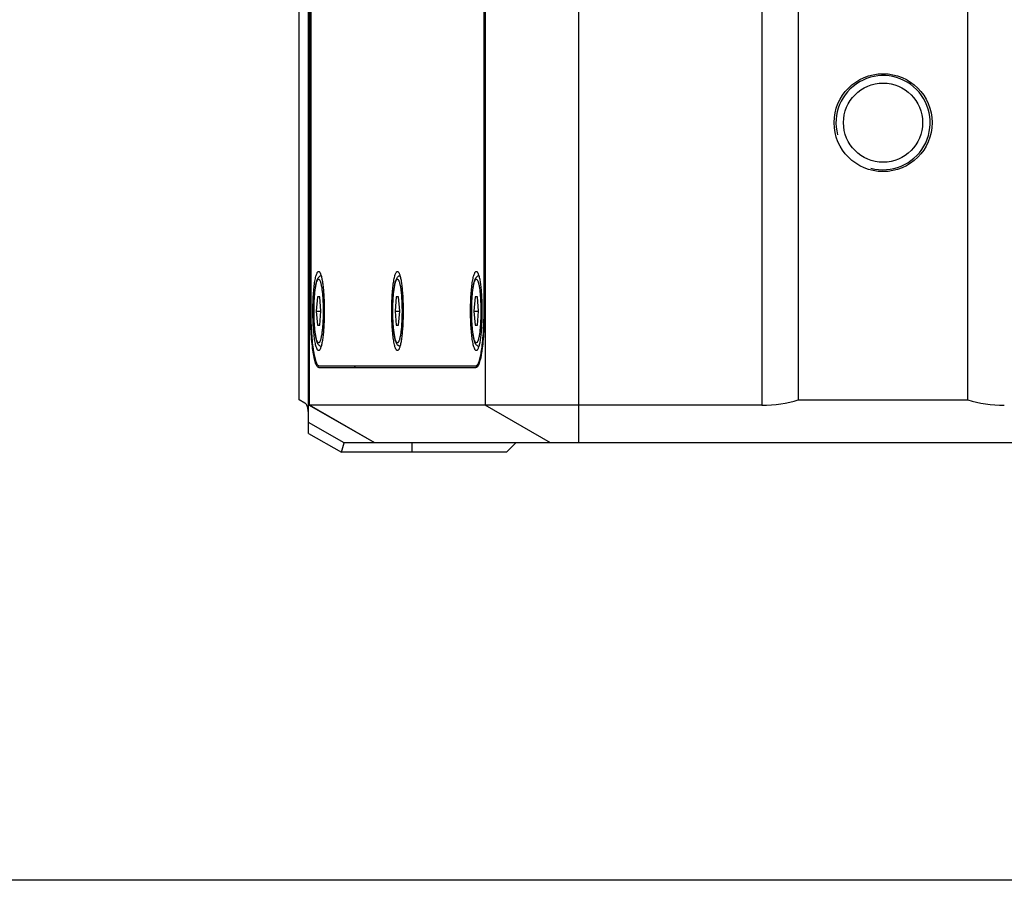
# Model space of a CAD drawing. Header units: millimetres. Extents: x 225 to 441, y -304 to -147.
# Tile 2 of 28: x 284 to 297, y -304 to -293. Entities that reach past the tile are written whole.
import ezdxf

# ---------------------------------------------------------------- set-up
doc = ezdxf.new("R2010")
doc.units = ezdxf.units.MM
doc.header["$LTSCALE"] = 23.1
doc.layers.get('0').update_dxf_attribs({"linetype": 'CONTINUOUS'})
doc.layers.add('00_COMPONENTS', color=7, linetype='CONTINUOUS')

msp = doc.modelspace()

# ---------------------------------------------------------------- linework, layer by layer
msp.add_lwpolyline([(225.4664, -146.6056), (441.0682, -146.6056), (441.0682, -304.3292), (225.4664, -304.3292)], close=True)
at = {"layer": '00_COMPONENTS', "color": 7}
for p, q in [((287.8343, -298.0244), (287.8343, -282.6494)), ((287.7093, -297.953), (287.7093, -283.7744)), ((294.3343, -283.7744), (294.3343, -297.953)), ((296.5843, -297.953), (296.5843, -283.7744)), ((287.8589, -287.2494), (287.8589, -296.7494)), ((287.8625, -287.2494), (287.8625, -296.7494)), ((290.1639, -296.7494), (290.1639, -287.2494)), ((290.1675, -296.7494), (290.1675, -287.2494)), ((287.9512, -296.5869), (287.9357, -296.7744)), ((287.9824, -296.5869), (287.9512, -296.5869)), ((287.9979, -296.7744), (287.9824, -296.5869)), ((288.9976, -296.5869), (288.9821, -296.7744)), ((289.0288, -296.5869), (288.9976, -296.5869)), ((289.0444, -296.7744), (289.0288, -296.5869)), ((290.0441, -296.5869), (290.0285, -296.7744)), ((290.0752, -296.5869), (290.0441, -296.5869)), ((290.0908, -296.7744), (290.0752, -296.5869)), ((287.9357, -296.7744), (287.9512, -296.9619)), ((287.9357, -296.7744), (287.9979, -296.7744)), ((287.9824, -296.9619), (287.9979, -296.7744)), ((288.9821, -296.7744), (288.9976, -296.9619)), ((288.9821, -296.7744), (289.0444, -296.7744)), ((289.0288, -296.9619), (289.0444, -296.7744)), ((290.0285, -296.7744), (290.0441, -296.9619)), ((290.0285, -296.7744), (290.0908, -296.7744)), ((290.0752, -296.9619), (290.0908, -296.7744)), ((287.9512, -296.9619), (287.9824, -296.9619)), ((288.9976, -296.9619), (289.0288, -296.9619)), ((290.0441, -296.9619), (290.0752, -296.9619)), ((287.9704, -297.4994), (290.0841, -297.4994)), ((287.9704, -297.5244), (290.056, -297.5244)), ((287.7831, -297.9951), (287.7093, -297.953)), ((294.3343, -297.953), (296.5843, -297.953)), ((287.8343, -298.3994), (287.8343, -298.0293)), ((293.8502, -298.0244), (287.8354, -298.0244)), ((288.305, -298.5244), (287.8343, -298.2554)), ((287.8343, -298.3994), (288.2718, -298.6494)), ((288.2718, -298.6494), (288.305, -298.5244)), ((310.9593, -298.5244), (288.305, -298.5244)), ((290.4593, -298.6494), (290.5843, -298.5244)), ((290.4593, -298.6494), (288.2718, -298.6494))]:
    msp.add_line(p, q, dxfattribs=at)
at = {"layer": '00_COMPONENTS', "color": 4}
for p, q in [((291.4158, -282.788), (291.4158, -298.5244)), ((287.8473, -298.0244), (287.8473, -283.7744)), ((290.1788, -283.7744), (290.1788, -298.0244)), ((293.8502, -283.7744), (293.8502, -298.0244)), ((287.8589, -296.7494), (287.8625, -296.7494)), ((290.1639, -296.7494), (290.1675, -296.7494)), ((288.7115, -298.5244), (287.8354, -298.0244)), ((288.7132, -298.5244), (287.8473, -298.0244)), ((291.0447, -298.5244), (290.1788, -298.0244)), ((289.2093, -298.6494), (289.2093, -298.5244))]:
    msp.add_line(p, q, dxfattribs=at)
at = {"layer": '00_COMPONENTS', "color": 7}
for radius in [0.65, 0.525]:
    msp.add_circle((295.4593, -294.2744), radius, dxfattribs=at)
at = {"layer": '00_COMPONENTS', "color": 4}
msp.add_arc((295.4593, -294.2744), 0.625, 255, 195, dxfattribs=at)
at = {"layer": '00_COMPONENTS', "color": 7}
for centre, start_param, end_param in [((293.8502, -297.453), -1.5707963, -1.0654358), ((297.0685, -297.453), -2.0761568, -1.5707963)]:
    msp.add_ellipse(centre, major_axis=(1, 0), ratio=0.5714286, start_param=start_param, end_param=end_param, dxfattribs=at)
for points, knots in [([(287.8913, -296.7744), (287.8913, -296.7371), (287.8924, -296.6643), (287.8973, -296.5592), (287.9052, -296.4639), (287.9144, -296.3928), (287.9233, -296.3441), (287.93, -296.3147), (287.9372, -296.2905), (287.9446, -296.2717), (287.9514, -296.2597), (287.9572, -296.2534), (287.9613, -296.2505), (287.9656, -296.2492), (287.9717, -296.2497), (287.9755, -296.2527), (287.9778, -296.255)], [0, 0, 0, 0, 0.2022457, 0.3954138, 0.5708721, 0.7208813, 0.7842942, 0.8390975, 0.8848211, 0.9212186, 0.9484388, 0.9589183, 0.9676825, 0.9753076, 0.9826586, 1, 1, 1, 1]), ([(287.9778, -296.255), (287.9803, -296.2576), (287.9853, -296.2646), (287.9915, -296.2777), (287.9977, -296.2946), (288.0062, -296.3243), (288.0156, -296.3702), (288.0249, -296.4346), (288.0325, -296.5097), (288.0402, -296.6241), (288.0423, -296.7134), (288.0423, -296.7744)], [0, 0, 0, 0, 0.0209159, 0.0482446, 0.0822929, 0.1230571, 0.2239265, 0.3483812, 0.49283, 0.6529203, 1, 1, 1, 1]), ([(288.9377, -296.7744), (288.9377, -296.7371), (288.9388, -296.6643), (288.9437, -296.5592), (288.9516, -296.4639), (288.9608, -296.3928), (288.9697, -296.3441), (288.9765, -296.3147), (288.9836, -296.2905), (288.991, -296.2717), (288.9978, -296.2597), (289.0036, -296.2534), (289.0077, -296.2505), (289.012, -296.2492), (289.0181, -296.2497), (289.022, -296.2527), (289.0242, -296.255)], [0, 0, 0, 0, 0.2022457, 0.3954138, 0.5708721, 0.7208813, 0.7842942, 0.8390975, 0.8848211, 0.9212186, 0.9484388, 0.9589183, 0.9676825, 0.9753076, 0.9826586, 1, 1, 1, 1]), ([(289.0242, -296.255), (289.0268, -296.2576), (289.0317, -296.2646), (289.038, -296.2777), (289.0441, -296.2946), (289.0526, -296.3243), (289.062, -296.3702), (289.0713, -296.4346), (289.0789, -296.5097), (289.0866, -296.6241), (289.0887, -296.7134), (289.0887, -296.7744)], [0, 0, 0, 0, 0.0209159, 0.0482446, 0.0822929, 0.1230571, 0.2239265, 0.3483812, 0.49283, 0.6529203, 1, 1, 1, 1]), ([(289.9841, -296.7744), (289.9841, -296.7371), (289.9852, -296.6643), (289.9901, -296.5592), (289.9981, -296.4639), (290.0072, -296.3928), (290.0161, -296.3441), (290.0229, -296.3147), (290.03, -296.2905), (290.0374, -296.2717), (290.0442, -296.2597), (290.0501, -296.2534), (290.0542, -296.2505), (290.0584, -296.2492), (290.0645, -296.2497), (290.0684, -296.2527), (290.0706, -296.255)], [0, 0, 0, 0, 0.2022457, 0.3954138, 0.5708721, 0.7208813, 0.7842942, 0.8390975, 0.8848211, 0.9212186, 0.9484388, 0.9589183, 0.9676825, 0.9753076, 0.9826586, 1, 1, 1, 1]), ([(290.0706, -296.255), (290.0732, -296.2576), (290.0781, -296.2646), (290.0844, -296.2777), (290.0905, -296.2946), (290.0991, -296.3243), (290.1084, -296.3702), (290.1177, -296.4346), (290.1253, -296.5097), (290.133, -296.6241), (290.1352, -296.7134), (290.1352, -296.7744)], [0, 0, 0, 0, 0.0209159, 0.0482446, 0.0822929, 0.1230571, 0.2239265, 0.3483812, 0.49283, 0.6529203, 1, 1, 1, 1]), ([(287.9999, -297.2463), (287.9914, -297.2435), (287.9769, -297.235), (287.9621, -297.2173), (287.9524, -297.199), (287.9421, -297.1722), (287.9322, -297.1324), (287.9228, -297.0767), (287.9153, -297.0111), (287.9097, -296.9371), (287.9063, -296.8573), (287.9052, -296.7744), (287.9063, -296.6915), (287.9097, -296.6116), (287.9153, -296.5377), (287.9228, -296.4721), (287.9322, -296.4164), (287.9421, -296.3766), (287.9524, -296.3498), (287.9621, -296.3315), (287.974, -296.3174), (287.9872, -296.3077), (287.9954, -296.304), (287.9999, -296.3025)], [0, 0, 0, 0, 0.0268395, 0.0489899, 0.0688505, 0.0890516, 0.1354003, 0.1921599, 0.2590843, 0.3344077, 0.4156523, 0.4999475, 0.5842422, 0.6654854, 0.740806, 0.8077249, 0.8644801, 0.9108223, 0.9310222, 0.9508801, 0.9730283, 0.9858901, 1, 1, 1, 1]), ([(289.0463, -297.2463), (289.0378, -297.2435), (289.0233, -297.235), (289.0086, -297.2173), (288.9988, -297.199), (288.9885, -297.1722), (288.9786, -297.1324), (288.9692, -297.0767), (288.9617, -297.0111), (288.9562, -296.9371), (288.9527, -296.8573), (288.9516, -296.7744), (288.9527, -296.6915), (288.9562, -296.6116), (288.9617, -296.5377), (288.9692, -296.4721), (288.9786, -296.4164), (288.9885, -296.3766), (288.9988, -296.3498), (289.0085, -296.3315), (289.0204, -296.3174), (289.0336, -296.3077), (289.0418, -296.304), (289.0463, -296.3025)], [0, 0, 0, 0, 0.0268395, 0.0489899, 0.0688505, 0.0890516, 0.1354003, 0.1921599, 0.2590843, 0.3344077, 0.4156523, 0.4999475, 0.5842422, 0.6654854, 0.740806, 0.8077249, 0.8644801, 0.9108223, 0.9310222, 0.9508801, 0.9730283, 0.9858901, 1, 1, 1, 1]), ([(290.0927, -297.2463), (290.0843, -297.2435), (290.0698, -297.235), (290.055, -297.2173), (290.0452, -297.199), (290.035, -297.1722), (290.025, -297.1324), (290.0157, -297.0767), (290.0081, -297.0111), (290.0026, -296.9371), (289.9992, -296.8573), (289.998, -296.7744), (289.9992, -296.6915), (290.0026, -296.6116), (290.0081, -296.5377), (290.0157, -296.4721), (290.025, -296.4164), (290.035, -296.3766), (290.0452, -296.3498), (290.055, -296.3315), (290.0668, -296.3174), (290.08, -296.3077), (290.0883, -296.304), (290.0927, -296.3025)], [0, 0, 0, 0, 0.0268395, 0.0489899, 0.0688505, 0.0890516, 0.1354003, 0.1921599, 0.2590843, 0.3344077, 0.4156523, 0.4999475, 0.5842422, 0.6654854, 0.740806, 0.8077249, 0.8644801, 0.9108223, 0.9310222, 0.9508801, 0.9730283, 0.9858901, 1, 1, 1, 1]), ([(287.9704, -297.5244), (287.9685, -297.5244), (287.9646, -297.5237), (287.959, -297.5207), (287.9536, -297.5158), (287.9458, -297.5062), (287.9367, -297.4893), (287.9266, -297.4635), (287.917, -297.431), (287.9077, -297.3919), (287.8991, -297.3467), (287.8879, -297.2755), (287.8764, -297.1747), (287.8664, -297.0423), (287.8603, -296.8987), (287.8589, -296.7998), (287.8589, -296.7494)], [0, 0, 0, 0, 0.0069565, 0.0146447, 0.0236127, 0.0342028, 0.060919, 0.0955398, 0.1381506, 0.1885619, 0.2464201, 0.3112544, 0.4595118, 0.6279868, 0.8104284, 1, 1, 1, 1]), ([(287.8625, -296.7494), (287.8625, -296.7982), (287.8638, -296.8939), (287.8698, -297.0329), (287.8794, -297.161), (287.8906, -297.2586), (287.9014, -297.3274), (287.9098, -297.3712), (287.9187, -297.409), (287.9281, -297.4405), (287.9378, -297.4654), (287.9466, -297.4818), (287.9541, -297.4911), (287.9606, -297.497), (287.9667, -297.4994), (287.9704, -297.4994)], [0, 0, 0, 0, 0.1896034, 0.3720762, 0.5405798, 0.6888622, 0.7537075, 0.8115755, 0.8619954, 0.9046134, 0.9392399, 0.9659607, 0.9765525, 0.9855221, 1, 1, 1, 1]), ([(287.9778, -297.2938), (287.9755, -297.2961), (287.9717, -297.2991), (287.9656, -297.2996), (287.9613, -297.2983), (287.9572, -297.2954), (287.9514, -297.2891), (287.9446, -297.2771), (287.9372, -297.2584), (287.93, -297.2341), (287.9233, -297.2047), (287.9144, -297.156), (287.9052, -297.0849), (287.8973, -296.9896), (287.8924, -296.8845), (287.8913, -296.8117), (287.8913, -296.7744)], [0, 0, 0, 0, 0.0173414, 0.0246924, 0.0323175, 0.0410817, 0.0515612, 0.0787814, 0.1151789, 0.1609025, 0.2157058, 0.2791187, 0.4291279, 0.6045862, 0.7977543, 1, 1, 1, 1]), ([(288.0423, -296.7744), (288.0423, -296.8355), (288.0402, -296.9247), (288.0325, -297.0391), (288.0249, -297.1142), (288.0156, -297.1786), (288.0062, -297.2245), (287.9977, -297.2542), (287.9915, -297.2711), (287.9853, -297.2842), (287.9803, -297.2912), (287.9778, -297.2938)], [0, 0, 0, 0, 0.3470797, 0.50717, 0.6516188, 0.7760735, 0.8769429, 0.9177071, 0.9517554, 0.9790841, 1, 1, 1, 1]), ([(289.0242, -297.2938), (289.022, -297.2961), (289.0181, -297.2991), (289.012, -297.2996), (289.0077, -297.2983), (289.0036, -297.2954), (288.9978, -297.2891), (288.991, -297.2771), (288.9836, -297.2584), (288.9765, -297.2341), (288.9697, -297.2047), (288.9608, -297.156), (288.9516, -297.0849), (288.9437, -296.9896), (288.9388, -296.8845), (288.9377, -296.8117), (288.9377, -296.7744)], [0, 0, 0, 0, 0.0173414, 0.0246924, 0.0323175, 0.0410817, 0.0515612, 0.0787814, 0.1151789, 0.1609025, 0.2157058, 0.2791187, 0.4291279, 0.6045862, 0.7977543, 1, 1, 1, 1]), ([(289.0887, -296.7744), (289.0887, -296.8355), (289.0866, -296.9247), (289.0789, -297.0391), (289.0713, -297.1142), (289.062, -297.1786), (289.0526, -297.2245), (289.0441, -297.2542), (289.038, -297.2711), (289.0317, -297.2842), (289.0268, -297.2912), (289.0242, -297.2938)], [0, 0, 0, 0, 0.3470797, 0.50717, 0.6516188, 0.7760735, 0.8769429, 0.9177071, 0.9517554, 0.9790841, 1, 1, 1, 1]), ([(290.0706, -297.2938), (290.0684, -297.2961), (290.0645, -297.2991), (290.0584, -297.2996), (290.0542, -297.2983), (290.0501, -297.2954), (290.0442, -297.2891), (290.0374, -297.2771), (290.03, -297.2584), (290.0229, -297.2341), (290.0161, -297.2047), (290.0072, -297.156), (289.9981, -297.0849), (289.9901, -296.9896), (289.9852, -296.8845), (289.9841, -296.8117), (289.9841, -296.7744)], [0, 0, 0, 0, 0.0173414, 0.0246924, 0.0323175, 0.0410817, 0.0515612, 0.0787814, 0.1151789, 0.1609025, 0.2157058, 0.2791187, 0.4291279, 0.6045862, 0.7977543, 1, 1, 1, 1]), ([(290.056, -297.4994), (290.0598, -297.4994), (290.0658, -297.497), (290.0723, -297.4911), (290.0798, -297.4818), (290.0887, -297.4654), (290.0984, -297.4405), (290.1077, -297.409), (290.1167, -297.3712), (290.1251, -297.3274), (290.1359, -297.2586), (290.147, -297.161), (290.1567, -297.0329), (290.1626, -296.8939), (290.1639, -296.7982), (290.1639, -296.7494)], [0, 0, 0, 0, 0.0144779, 0.0234475, 0.0340393, 0.0607601, 0.0953866, 0.1380046, 0.1884245, 0.2462925, 0.3111378, 0.4594202, 0.6279238, 0.8103966, 1, 1, 1, 1]), ([(290.1675, -296.7494), (290.1675, -296.7998), (290.1661, -296.8987), (290.16, -297.0423), (290.1501, -297.1747), (290.1385, -297.2755), (290.1274, -297.3467), (290.1187, -297.3919), (290.1095, -297.431), (290.0998, -297.4635), (290.0898, -297.4893), (290.0806, -297.5062), (290.0729, -297.5158), (290.0674, -297.5207), (290.0618, -297.5237), (290.0579, -297.5244), (290.056, -297.5244)], [0, 0, 0, 0, 0.1895716, 0.3720132, 0.5404882, 0.6887456, 0.7535799, 0.8114381, 0.8618494, 0.9044602, 0.939081, 0.9657972, 0.9763873, 0.9853553, 0.9930435, 1, 1, 1, 1]), ([(290.1352, -296.7744), (290.1352, -296.8355), (290.133, -296.9247), (290.1253, -297.0391), (290.1177, -297.1142), (290.1084, -297.1786), (290.0991, -297.2245), (290.0905, -297.2542), (290.0844, -297.2711), (290.0781, -297.2842), (290.0732, -297.2912), (290.0706, -297.2938)], [0, 0, 0, 0, 0.3470797, 0.50717, 0.6516188, 0.7760735, 0.8769429, 0.9177071, 0.9517554, 0.9790841, 1, 1, 1, 1]), ([(288.4371, -297.4994), (288.4392, -297.5032), (288.4433, -297.5099), (288.4503, -297.518), (288.4575, -297.5231), (288.4628, -297.5244), (288.4652, -297.5244)], [0, 0, 0, 0, 0.329683, 0.5977482, 0.8144694, 1, 1, 1, 1]), ([(287.8343, -298.2239), (287.8343, -298.1963), (287.8339, -298.1565), (287.8303, -298.1063), (287.826, -298.0745), (287.8195, -298.0472), (287.8106, -298.0245), (287.7988, -298.0067), (287.7885, -297.9982), (287.7831, -297.9951)], [0, 0, 0, 0, 0.3421714, 0.491084, 0.6233274, 0.7385143, 0.8375168, 0.9230092, 1, 1, 1, 1]), ([(287.8343, -298.0293), (287.8343, -298.028), (287.8342, -298.0266), (287.8349, -298.0244), (287.8354, -298.0244)], [0, 0, 0, 0, 0.7127385, 1, 1, 1, 1])]:
    msp.add_open_spline(points, degree=3, knots=knots, dxfattribs=at)
at = {"layer": '00_COMPONENTS', "color": 4}
for points in [[(287.9668, -297.1964), (287.9647, -297.1964), (287.9613, -297.195), (287.9577, -297.1917), (287.9534, -297.1865), (287.9484, -297.1773), (287.943, -297.1632), (287.9377, -297.1455), (287.9327, -297.1242), (287.928, -297.0996), (287.9219, -297.0609), (287.9156, -297.006), (287.9102, -296.9339), (287.9069, -296.8557), (287.9057, -296.7744), (287.9069, -296.6931), (287.9102, -296.6149), (287.9156, -296.5428), (287.9219, -296.4879), (287.928, -296.4492), (287.9327, -296.4246), (287.9377, -296.4033), (287.943, -296.3856), (287.9484, -296.3715), (287.9534, -296.3623), (287.9577, -296.3571), (287.9613, -296.3538), (287.9647, -296.3524), (287.9668, -296.3524)], [(287.9668, -296.3524), (287.9689, -296.3524), (287.9723, -296.3538), (287.9759, -296.3571), (287.9802, -296.3623), (287.9852, -296.3715), (287.9906, -296.3856), (287.9959, -296.4033), (288.0009, -296.4246), (288.0056, -296.4492), (288.0117, -296.4879), (288.018, -296.5428), (288.0234, -296.6149), (288.0267, -296.6931), (288.0279, -296.7744), (288.0267, -296.8557), (288.0234, -296.9339), (288.018, -297.006), (288.0117, -297.0609), (288.0056, -297.0996), (288.0009, -297.1242), (287.9959, -297.1455), (287.9906, -297.1632), (287.9852, -297.1773), (287.9802, -297.1865), (287.9759, -297.1917), (287.9723, -297.195), (287.9689, -297.1964), (287.9668, -297.1964)], [(289.0132, -297.1964), (289.0111, -297.1964), (289.0077, -297.195), (289.0041, -297.1917), (288.9998, -297.1865), (288.9949, -297.1773), (288.9894, -297.1632), (288.9841, -297.1455), (288.9791, -297.1242), (288.9744, -297.0996), (288.9683, -297.0609), (288.962, -297.006), (288.9566, -296.9339), (288.9533, -296.8557), (288.9521, -296.7744), (288.9533, -296.6931), (288.9566, -296.6149), (288.962, -296.5428), (288.9683, -296.4879), (288.9744, -296.4492), (288.9791, -296.4246), (288.9841, -296.4033), (288.9894, -296.3856), (288.9949, -296.3715), (288.9998, -296.3623), (289.0041, -296.3571), (289.0077, -296.3538), (289.0111, -296.3524), (289.0132, -296.3524)], [(289.0132, -296.3524), (289.0153, -296.3524), (289.0187, -296.3538), (289.0224, -296.3571), (289.0266, -296.3623), (289.0316, -296.3715), (289.037, -296.3856), (289.0423, -296.4033), (289.0473, -296.4246), (289.052, -296.4492), (289.0581, -296.4879), (289.0644, -296.5428), (289.0698, -296.6149), (289.0732, -296.6931), (289.0743, -296.7744), (289.0732, -296.8557), (289.0698, -296.9339), (289.0644, -297.006), (289.0581, -297.0609), (289.052, -297.0996), (289.0473, -297.1242), (289.0423, -297.1455), (289.037, -297.1632), (289.0316, -297.1773), (289.0266, -297.1865), (289.0224, -297.1917), (289.0187, -297.195), (289.0153, -297.1964), (289.0132, -297.1964)], [(290.0596, -297.1964), (290.0575, -297.1964), (290.0542, -297.195), (290.0505, -297.1917), (290.0463, -297.1865), (290.0413, -297.1773), (290.0358, -297.1632), (290.0306, -297.1455), (290.0255, -297.1242), (290.0208, -297.0996), (290.0147, -297.0609), (290.0085, -297.006), (290.003, -296.9339), (289.9997, -296.8557), (289.9986, -296.7744), (289.9997, -296.6931), (290.003, -296.6149), (290.0085, -296.5428), (290.0147, -296.4879), (290.0208, -296.4492), (290.0255, -296.4246), (290.0306, -296.4033), (290.0358, -296.3856), (290.0413, -296.3715), (290.0463, -296.3623), (290.0505, -296.3571), (290.0542, -296.3538), (290.0575, -296.3524), (290.0596, -296.3524)], [(290.0596, -296.3524), (290.0617, -296.3524), (290.0651, -296.3538), (290.0688, -296.3571), (290.073, -296.3623), (290.078, -296.3715), (290.0835, -296.3856), (290.0887, -296.4033), (290.0938, -296.4246), (290.0985, -296.4492), (290.1046, -296.4879), (290.1108, -296.5428), (290.1162, -296.6149), (290.1196, -296.6931), (290.1207, -296.7744), (290.1196, -296.8557), (290.1162, -296.9339), (290.1108, -297.006), (290.1046, -297.0609), (290.0985, -297.0996), (290.0938, -297.1242), (290.0887, -297.1455), (290.0835, -297.1632), (290.078, -297.1773), (290.073, -297.1865), (290.0688, -297.1917), (290.0651, -297.195), (290.0617, -297.1964), (290.0596, -297.1964)]]:
    msp.add_open_spline(points, degree=3, knots=[0, 0, 0, 0, 0.007238, 0.0117233, 0.0170199, 0.0303797, 0.0476934, 0.0690023, 0.094212, 0.1231464, 0.1555688, 0.2297102, 0.3139618, 0.4051981, 0.5, 0.5948019, 0.6860382, 0.7702898, 0.8444312, 0.8768536, 0.905788, 0.9309977, 0.9523066, 0.9696203, 0.9829801, 0.9882767, 0.992762, 1, 1, 1, 1], dxfattribs=at)

doc.saveas('drawing.dxf')
